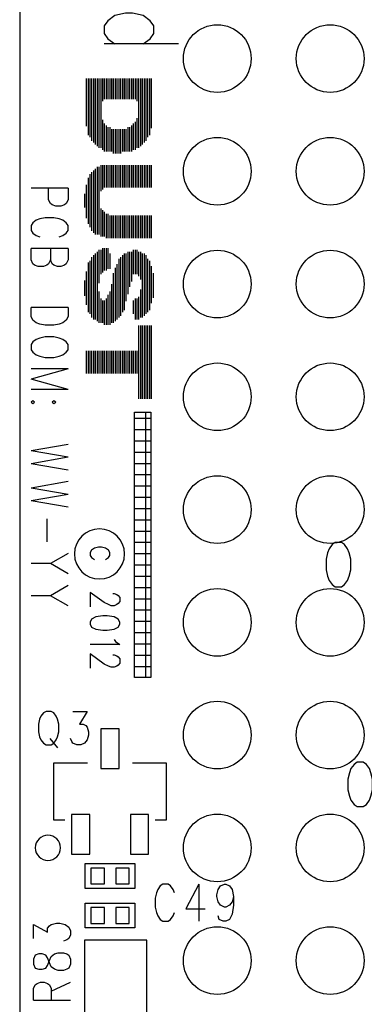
# Model space of a CAD drawing. Extents: x 2 to 38, y 4.3 to 27.6.
# Tile 7 of 25: x 10.7 to 12, y 14.6 to 18.3. Entities that reach past the tile are written whole.
import ezdxf

# ---------------------------------------------------------------- set-up
doc = ezdxf.new("R2010")
doc.units = 0
doc.layers.get('0').update_dxf_attribs({"linetype": 'CONTINUOUS'})
doc.layers.add('assy_t', color=3, linetype='CONTINUOUS')

# ---------------------------------------------------------------- blocks, each defined once
blk = doc.blocks.new('D18')
blk.add_lwpolyline([(-0.02539, -0.02963), (0.02539, -0.02963), (0.02539, 0.02963), (-0.02539, 0.02963)], close=True)
blk = doc.blocks.new('D384')
blk.add_circle((0, 0), 0.127)
blk = doc.blocks.new('D23')
blk.add_lwpolyline([(-0.03386, -0.07407), (0.03386, -0.07407), (0.03386, 0.07407), (-0.03386, 0.07407)], close=True)
blk = doc.blocks.new('D55')
blk.add_lwpolyline([(-0.11664, -0.22078), (0.11664, -0.22078), (0.11664, 0.22078), (-0.11664, 0.22078)], close=True)

msp = doc.modelspace()

# ---------------------------------------------------------------- linework, layer by layer
at = {"layer": 'assy_t', "color": 3}
for points in [[(10.713162, 10.575483), (23.304282, 10.575483), (23.304282, 24.330483), (10.713162, 24.330483), (10.713162, 10.575483)], [(11.175822, 18.249043), (11.202262, 18.268263), (11.215482, 18.287503), (11.215482, 18.316363), (11.202262, 18.335603), (11.175822, 18.354843), (11.136142, 18.364463), (11.109682, 18.364463), (11.070002, 18.354843), (11.043562, 18.335603), (11.030322, 18.316363), (11.030322, 18.287503), (11.043562, 18.268263), (11.070002, 18.249043)], [(11.308082, 18.249043), (11.030322, 18.249043)], [(10.962542, 18.118803), (10.962542, 17.939363)], [(10.969322, 18.118803), (10.969322, 17.905503)], [(10.976082, 18.118803), (10.976082, 17.898723)], [(10.982862, 18.118803), (10.982862, 17.885183)], [(10.989642, 18.118803), (10.989642, 17.878423)], [(10.996402, 18.118803), (10.996402, 17.871643)], [(11.003182, 18.118803), (11.003182, 17.864883)], [(11.009942, 18.118803), (11.009942, 17.858103)], [(11.016722, 18.118803), (11.016722, 17.858103)], [(11.023502, 18.118803), (11.023502, 18.034163)], [(11.030262, 18.118803), (11.030262, 18.040943)], [(11.037042, 18.118803), (11.037042, 18.040943)], [(11.043802, 18.118803), (11.043802, 18.040943)], [(11.050582, 18.118803), (11.050582, 18.040943)], [(11.057342, 18.118803), (11.057342, 18.040943)], [(11.064122, 18.118803), (11.064122, 18.040943)], [(11.070902, 18.118803), (11.070902, 18.040943)], [(11.077662, 18.118803), (11.077662, 18.040943)], [(11.084442, 18.118803), (11.084442, 18.040943)], [(11.091202, 18.118803), (11.091202, 18.040943)], [(11.097982, 18.118803), (11.097982, 18.040943)], [(11.104762, 18.118803), (11.104762, 18.040943)], [(11.111522, 18.118803), (11.111522, 18.040943)], [(11.118302, 18.118803), (11.118302, 18.040943)], [(11.125062, 18.118803), (11.125062, 18.040943)], [(11.131842, 18.118803), (11.131842, 18.040943)], [(11.138602, 18.118803), (11.138602, 18.040943)], [(11.145382, 18.118803), (11.145382, 18.040943)], [(11.152162, 18.118803), (11.152162, 18.034163)], [(11.158922, 18.118803), (11.158922, 17.858103)], [(11.165702, 18.118803), (11.165702, 17.864883)], [(11.172462, 18.118803), (11.172462, 17.871643)], [(11.179242, 18.118803), (11.179242, 17.878423)], [(11.186022, 18.118803), (11.186022, 17.885183)], [(11.192782, 18.118803), (11.192782, 17.898723)], [(11.199562, 18.118803), (11.199562, 17.905503)], [(11.206322, 18.118803), (11.206322, 17.932583)], [(11.023502, 17.963063), (11.023502, 17.851323)], [(11.152162, 17.969843), (11.152162, 17.858103)], [(11.030262, 17.949523), (11.030262, 17.844563)], [(11.037042, 17.942743), (11.037042, 17.844563)], [(11.043802, 17.935983), (11.043802, 17.844563)], [(11.050582, 17.935983), (11.050582, 17.844563)], [(11.057342, 17.929203), (11.057342, 17.844563)], [(11.064122, 17.929203), (11.064122, 17.837783)], [(11.070902, 17.929203), (11.070902, 17.837783)], [(11.077662, 17.929203), (11.077662, 17.837783)], [(11.084442, 17.929203), (11.084442, 17.837783)], [(11.091202, 17.929203), (11.091202, 17.837783)], [(11.097982, 17.929203), (11.097982, 17.844563)], [(11.104762, 17.929203), (11.104762, 17.844563)], [(11.111522, 17.929203), (11.111522, 17.844563)], [(11.118302, 17.935983), (11.118302, 17.844563)], [(11.125062, 17.935983), (11.125062, 17.844563)], [(11.131842, 17.942743), (11.131842, 17.844563)], [(11.138602, 17.949523), (11.138602, 17.851323)], [(11.145382, 17.956283), (11.145382, 17.851323)], [(10.996402, 17.780223), (10.996402, 17.533063)], [(11.003182, 17.787003), (11.003182, 17.533063)], [(11.009942, 17.787003), (11.009942, 17.533063)], [(11.016722, 17.793763), (11.016722, 17.695583)], [(11.023502, 17.793763), (11.023502, 17.702363)], [(11.030262, 17.793763), (11.030262, 17.709123)], [(11.037042, 17.793763), (11.037042, 17.709123)], [(11.043802, 17.793763), (11.043802, 17.709123)], [(11.050582, 17.793763), (11.050582, 17.709123)], [(11.057342, 17.793763), (11.057342, 17.709123)], [(11.064122, 17.793763), (11.064122, 17.709123)], [(11.070902, 17.793763), (11.070902, 17.709123)], [(11.077662, 17.793763), (11.077662, 17.709123)], [(11.084442, 17.793763), (11.084442, 17.709123)], [(11.091202, 17.793763), (11.091202, 17.709123)], [(11.097982, 17.793763), (11.097982, 17.709123)], [(11.104762, 17.793763), (11.104762, 17.709123)], [(11.111522, 17.793763), (11.111522, 17.709123)], [(11.118302, 17.793763), (11.118302, 17.709123)], [(11.125062, 17.793763), (11.125062, 17.709123)], [(11.131842, 17.793763), (11.131842, 17.709123)], [(11.138602, 17.793763), (11.138602, 17.709123)], [(11.145382, 17.793763), (11.145382, 17.709123)], [(11.152162, 17.793763), (11.152162, 17.709123)], [(11.158922, 17.793763), (11.158922, 17.709123)], [(11.165702, 17.793763), (11.165702, 17.709123)], [(11.172462, 17.793763), (11.172462, 17.709123)], [(11.179242, 17.793763), (11.179242, 17.709123)], [(11.186022, 17.793763), (11.186022, 17.709123)], [(11.192782, 17.793763), (11.192782, 17.709123)], [(11.199562, 17.793763), (11.199562, 17.709123)], [(11.206322, 17.793763), (11.206322, 17.709123)], [(10.969322, 17.746363), (10.969322, 17.573683)], [(10.976082, 17.759923), (10.976082, 17.560143)], [(10.982862, 17.766683), (10.982862, 17.546603)], [(10.989642, 17.773463), (10.989642, 17.539843)], [(10.894362, 17.706923), (10.755502, 17.706923)], [(10.894362, 17.706923), (10.894362, 17.663623), (10.887762, 17.649203), (10.881142, 17.644383), (10.867922, 17.639583), (10.848082, 17.639583), (10.834842, 17.644383), (10.828242, 17.649203), (10.821622, 17.663623), (10.821622, 17.706923)], [(10.962542, 17.719283), (10.962542, 17.594003)], [(10.955782, 17.685423), (10.955782, 17.634643)], [(11.016722, 17.631243), (11.016722, 17.526283)], [(10.861302, 17.524163), (10.874522, 17.528963), (10.887762, 17.538583), (10.894362, 17.548203), (10.894362, 17.567443), (10.887762, 17.577063), (10.874522, 17.586683), (10.861302, 17.591483), (10.841462, 17.596303), (10.808402, 17.596303), (10.788562, 17.591483), (10.775322, 17.586683), (10.762102, 17.577063), (10.755502, 17.567443), (10.755502, 17.548203), (10.762102, 17.538583), (10.775322, 17.528963), (10.788562, 17.524163)], [(11.023502, 17.624483), (11.023502, 17.526283)], [(11.030262, 17.617703), (11.030262, 17.526283)], [(11.037042, 17.610943), (11.037042, 17.519523)], [(11.043802, 17.610943), (11.043802, 17.519523)], [(11.050582, 17.604163), (11.050582, 17.519523)], [(11.057342, 17.604163), (11.057342, 17.519523)], [(11.064122, 17.604163), (11.064122, 17.519523)], [(11.070902, 17.604163), (11.070902, 17.519523)], [(11.077662, 17.604163), (11.077662, 17.519523)], [(11.084442, 17.604163), (11.084442, 17.519523)], [(11.091202, 17.604163), (11.091202, 17.519523)], [(11.097982, 17.604163), (11.097982, 17.519523)], [(11.104762, 17.604163), (11.104762, 17.519523)], [(11.111522, 17.604163), (11.111522, 17.519523)], [(11.118302, 17.604163), (11.118302, 17.519523)], [(11.125062, 17.604163), (11.125062, 17.519523)], [(11.131842, 17.604163), (11.131842, 17.519523)], [(11.138602, 17.604163), (11.138602, 17.519523)], [(11.145382, 17.604163), (11.145382, 17.519523)], [(11.152162, 17.604163), (11.152162, 17.519523)], [(11.158922, 17.604163), (11.158922, 17.519523)], [(11.165702, 17.604163), (11.165702, 17.519523)], [(11.172462, 17.604163), (11.172462, 17.519523)], [(11.179242, 17.604163), (11.179242, 17.519523)], [(11.186022, 17.604163), (11.186022, 17.519523)], [(11.192782, 17.604163), (11.192782, 17.519523)], [(11.199562, 17.604163), (11.199562, 17.519523)], [(11.206322, 17.604163), (11.206322, 17.519523)], [(10.894362, 17.480863), (10.755502, 17.480863)], [(10.828242, 17.480863), (10.828242, 17.437583), (10.821622, 17.423163), (10.815002, 17.418343), (10.801782, 17.413543), (10.781942, 17.413543), (10.768722, 17.418343), (10.762102, 17.423163), (10.755502, 17.437583), (10.755502, 17.480863)], [(10.894362, 17.480863), (10.894362, 17.437583), (10.887762, 17.423163), (10.881142, 17.418343), (10.867922, 17.413543), (10.854682, 17.413543), (10.841462, 17.418343), (10.834842, 17.423163), (10.828242, 17.437583)], [(11.023502, 17.482283), (11.023502, 17.390863)], [(11.030262, 17.482283), (11.030262, 17.397623)], [(11.037042, 17.482283), (11.037042, 17.397623)], [(11.043802, 17.482283), (11.043802, 17.404403)], [(10.982862, 17.448423), (10.982862, 17.221563)], [(10.989642, 17.455183), (10.989642, 17.214783)], [(10.996402, 17.461963), (10.996402, 17.214783)], [(11.003182, 17.468723), (11.003182, 17.208023)], [(11.009942, 17.475503), (11.009942, 17.350223)], [(11.016722, 17.475503), (11.016722, 17.384083)], [(11.050582, 17.461963), (11.050582, 17.404403)], [(11.091202, 17.448423), (11.091202, 17.228343)], [(11.097982, 17.455183), (11.097982, 17.241883)], [(11.104762, 17.461963), (11.104762, 17.248643)], [(11.111522, 17.461963), (11.111522, 17.282503)], [(11.118302, 17.468723), (11.118302, 17.309603)], [(11.125062, 17.468723), (11.125062, 17.336683)], [(11.131842, 17.468723), (11.131842, 17.357003)], [(11.138602, 17.475503), (11.138602, 17.384083)], [(11.145382, 17.475503), (11.145382, 17.384083)], [(11.152162, 17.475503), (11.152162, 17.384083)], [(11.158922, 17.468723), (11.158922, 17.377303)], [(11.165702, 17.468723), (11.165702, 17.363763)], [(11.172462, 17.461963), (11.172462, 17.221563)], [(11.179242, 17.461963), (11.179242, 17.228343)], [(11.186022, 17.455183), (11.186022, 17.235103)], [(10.969322, 17.428103), (10.969322, 17.241883)], [(10.976082, 17.434863), (10.976082, 17.235103)], [(11.070902, 17.407783), (11.070902, 17.208023)], [(11.077662, 17.421323), (11.077662, 17.214783)], [(11.084442, 17.441643), (11.084442, 17.221563)], [(11.192782, 17.441643), (11.192782, 17.241883)], [(11.199562, 17.434863), (11.199562, 17.248643)], [(11.206322, 17.414563), (11.206322, 17.275743)], [(10.962542, 17.394243), (10.962542, 17.268963)], [(11.064122, 17.387463), (11.064122, 17.201243)], [(11.213102, 17.387463), (11.213102, 17.296043)], [(10.955782, 17.360383), (10.955782, 17.302823)], [(11.057342, 17.346843), (11.057342, 17.201243)], [(11.009942, 17.319763), (11.009942, 17.201243)], [(11.043802, 17.306203), (11.043802, 17.194483)], [(11.050582, 17.319763), (11.050582, 17.194483)], [(11.158922, 17.299443), (11.158922, 17.214783)], [(11.165702, 17.326523), (11.165702, 17.221563)], [(10.894362, 17.259643), (10.755502, 17.259643)], [(10.894362, 17.259643), (10.894362, 17.225963), (10.887762, 17.211543), (10.874522, 17.201923), (10.861302, 17.197123), (10.841462, 17.192303), (10.808402, 17.192303), (10.788562, 17.197123), (10.775322, 17.201923), (10.762102, 17.211543), (10.755502, 17.225963), (10.755502, 17.259643)], [(11.016722, 17.292663), (11.016722, 17.201243)], [(11.023502, 17.285903), (11.023502, 17.201243)], [(11.030262, 17.285903), (11.030262, 17.194483)], [(11.037042, 17.292663), (11.037042, 17.194483)], [(11.138602, 17.285903), (11.138602, 17.235103)], [(11.145382, 17.292663), (11.145382, 17.214783)], [(11.152162, 17.292663), (11.152162, 17.214783)], [(11.158922, 17.191083), (11.158922, 16.916843)], [(11.165702, 17.191083), (11.165702, 16.916843)], [(11.172462, 17.191083), (11.172462, 16.916843)], [(11.179242, 17.191083), (11.179242, 16.916843)], [(11.186022, 17.191083), (11.186022, 16.916843)], [(11.192782, 17.191083), (11.192782, 16.916843)], [(11.199562, 17.191083), (11.199562, 16.916843)], [(11.206322, 17.191083), (11.206322, 16.916843)], [(10.894362, 17.120163), (10.887762, 17.129783), (10.874522, 17.139403), (10.861302, 17.144203), (10.841462, 17.149023), (10.808402, 17.149023), (10.788562, 17.144203), (10.775322, 17.139403), (10.762102, 17.129783), (10.755502, 17.120163), (10.755502, 17.100923), (10.762102, 17.091303), (10.775322, 17.081683), (10.788562, 17.076883), (10.808402, 17.072063), (10.841462, 17.072063), (10.861302, 17.076883), (10.874522, 17.081683), (10.887762, 17.091303), (10.894362, 17.100923), (10.894362, 17.120163)], [(10.962542, 17.096283), (10.962542, 17.011643)], [(10.969322, 17.096283), (10.969322, 17.011643)], [(10.976082, 17.096283), (10.976082, 17.011643)], [(10.982862, 17.096283), (10.982862, 17.011643)], [(10.989642, 17.096283), (10.989642, 17.011643)], [(10.996402, 17.096283), (10.996402, 17.011643)], [(11.003182, 17.096283), (11.003182, 17.011643)], [(11.009942, 17.096283), (11.009942, 17.011643)], [(11.016722, 17.096283), (11.016722, 17.011643)], [(11.023502, 17.096283), (11.023502, 17.011643)], [(11.030262, 17.096283), (11.030262, 17.011643)], [(11.037042, 17.096283), (11.037042, 17.011643)], [(11.043802, 17.096283), (11.043802, 17.011643)], [(11.050582, 17.096283), (11.050582, 17.011643)], [(11.057342, 17.096283), (11.057342, 17.011643)], [(11.064122, 17.096283), (11.064122, 17.011643)], [(11.070902, 17.096283), (11.070902, 17.011643)], [(11.077662, 17.096283), (11.077662, 17.011643)], [(11.084442, 17.096283), (11.084442, 17.011643)], [(11.091202, 17.096283), (11.091202, 17.011643)], [(11.097982, 17.096283), (11.097982, 17.011643)], [(11.104762, 17.096283), (11.104762, 17.011643)], [(11.111522, 17.096283), (11.111522, 17.011643)], [(11.118302, 17.096283), (11.118302, 17.011643)], [(11.125062, 17.096283), (11.125062, 17.011643)], [(11.131842, 17.096283), (11.131842, 17.011643)], [(11.138602, 17.096283), (11.138602, 17.011643)], [(11.145382, 17.096283), (11.145382, 17.011643)], [(11.152162, 17.096283), (11.152162, 17.011643)], [(10.894362, 17.028783), (10.755502, 17.028783)], [(10.894362, 17.028783), (10.755502, 16.990303)], [(10.894362, 16.951843), (10.755502, 16.990303)], [(10.894362, 16.951843), (10.755502, 16.951843)], [(10.768722, 16.903743), (10.762102, 16.908543), (10.755502, 16.903743), (10.762102, 16.898923), (10.768722, 16.903743)], [(10.848082, 16.903743), (10.841462, 16.908543), (10.834842, 16.903743), (10.841462, 16.898923), (10.848082, 16.903743)], [(11.143222, 15.870023), (11.143222, 16.866043), (11.205042, 16.866043), (11.205042, 15.870023), (11.143222, 15.870023)], [(11.185542, 15.870023), (11.185542, 16.866043)], [(11.143222, 16.843403), (11.205042, 16.843403)], [(11.143222, 16.801083), (11.205042, 16.801083)], [(10.894362, 16.745023), (10.755502, 16.720983)], [(11.143222, 16.758763), (11.205042, 16.758763)], [(10.894362, 16.696943), (10.755502, 16.720983)], [(11.143222, 16.716423), (11.205042, 16.716423)], [(10.894362, 16.696943), (10.755502, 16.672883)], [(10.894362, 16.648843), (10.755502, 16.672883)], [(11.143222, 16.674103), (11.205042, 16.674103)], [(11.143222, 16.631783), (11.205042, 16.631783)], [(10.894362, 16.605563), (10.755502, 16.581503)], [(10.894362, 16.557463), (10.755502, 16.581503)], [(10.894362, 16.557463), (10.755502, 16.533403)], [(11.143222, 16.589463), (11.205042, 16.589463)], [(10.894362, 16.509363), (10.755502, 16.533403)], [(11.143222, 16.547143), (11.205042, 16.547143)], [(11.143222, 16.504823), (11.205042, 16.504823)], [(10.815002, 16.466083), (10.815002, 16.379503)], [(11.143222, 16.462483), (11.205042, 16.462483)], [(11.143222, 16.420163), (11.205042, 16.420163)], [(11.143222, 16.377843), (11.205042, 16.377843)], [(11.896282, 16.377703), (11.884742, 16.369763), (11.873202, 16.353903), (11.867442, 16.338023), (11.861662, 16.314223), (11.861662, 16.274543), (11.867442, 16.250743), (11.873202, 16.234863), (11.884742, 16.219003), (11.896282, 16.211063), (11.919382, 16.211063), (11.930922, 16.219003), (11.942462, 16.234863), (11.948242, 16.250743), (11.954002, 16.274543), (11.954002, 16.314223), (11.948242, 16.338023), (11.942462, 16.353903), (11.930922, 16.369763), (11.919382, 16.377703), (11.896282, 16.377703)], [(10.894362, 16.336223), (10.828242, 16.297743), (10.755502, 16.297743)], [(11.035262, 16.313163), (11.045842, 16.320863), (11.051122, 16.328543), (11.051122, 16.340103), (11.045842, 16.347783), (11.035262, 16.355483), (11.019382, 16.359323), (11.008802, 16.359323), (10.992942, 16.355483), (10.982362, 16.347783), (10.977062, 16.340103), (10.977062, 16.328543), (10.982362, 16.320863), (10.992942, 16.313163)], [(11.143222, 16.335523), (11.205042, 16.335523)], [(10.894362, 16.259283), (10.828242, 16.297743)], [(11.143222, 16.293203), (11.205042, 16.293203)], [(11.143222, 16.250883), (11.205042, 16.250883)], [(10.894362, 16.215983), (10.828242, 16.177523), (10.755502, 16.177523)], [(11.061702, 16.186183), (11.067002, 16.186183), (11.077582, 16.182343), (11.082862, 16.178503), (11.088162, 16.170803), (11.088162, 16.155403), (11.082862, 16.147723), (11.077582, 16.143863), (11.067002, 16.140023), (11.056422, 16.140023), (11.045842, 16.143863), (11.029962, 16.151563), (10.977062, 16.190043), (10.977062, 16.136183)], [(11.143222, 16.208563), (11.205042, 16.208563)], [(10.894362, 16.139043), (10.828242, 16.177523)], [(11.143222, 16.166223), (11.205042, 16.166223)], [(11.143222, 16.123903), (11.205042, 16.123903)], [(11.088162, 16.078463), (11.082862, 16.090003), (11.067002, 16.097703), (11.040542, 16.101543), (11.024682, 16.101543), (10.998222, 16.097703), (10.982362, 16.090003), (10.977062, 16.078463), (10.977062, 16.070763), (10.982362, 16.059223), (10.998222, 16.051523), (11.024682, 16.047683), (11.040542, 16.047683), (11.067002, 16.051523), (11.082862, 16.059223), (11.088162, 16.070763), (11.088162, 16.078463)], [(11.143222, 16.081583), (11.205042, 16.081583)], [(11.067002, 16.013043), (11.072282, 16.005363), (11.088162, 15.993823), (10.977062, 15.993823)], [(11.143222, 16.039263), (11.205042, 16.039263)], [(11.143222, 15.996943), (11.205042, 15.996943)], [(11.061702, 15.955343), (11.067002, 15.955343), (11.077582, 15.951483), (11.082862, 15.947643), (11.088162, 15.939943), (11.088162, 15.924563), (11.082862, 15.916863), (11.077582, 15.913023), (11.067002, 15.909163), (11.056422, 15.909163), (11.045842, 15.913023), (11.029962, 15.920703), (10.977062, 15.959183), (10.977062, 15.905323)], [(11.143222, 15.954623), (11.205042, 15.954623)], [(11.143222, 15.912283), (11.205042, 15.912283)], [(10.811862, 15.743263), (10.802242, 15.737303), (10.792622, 15.725403), (10.787822, 15.713503), (10.783002, 15.695643), (10.783002, 15.665883), (10.787822, 15.648023), (10.792622, 15.636123), (10.802242, 15.624223), (10.811862, 15.618263), (10.831102, 15.618263), (10.840722, 15.624223), (10.850342, 15.636123), (10.855142, 15.648023), (10.859962, 15.665883), (10.859962, 15.695643), (10.855142, 15.713503), (10.850342, 15.725403), (10.840722, 15.737303), (10.831102, 15.743263), (10.811862, 15.743263)], [(10.912862, 15.743263), (10.965762, 15.743263), (10.936902, 15.695643), (10.951342, 15.695643), (10.960962, 15.689683), (10.965762, 15.683743), (10.970562, 15.665883), (10.970562, 15.653983), (10.965762, 15.636123), (10.956142, 15.624223), (10.941722, 15.618263), (10.927282, 15.618263), (10.912862, 15.624223), (10.908042, 15.630183), (10.903242, 15.642083)], [(10.826282, 15.642083), (10.855142, 15.606363)], [(10.967102, 15.548443), (10.840142, 15.548443), (10.840142, 15.336823), (10.882462, 15.336823)], [(11.221042, 15.336823), (11.263362, 15.336823), (11.263362, 15.548443), (11.136402, 15.548443)], [(11.978062, 15.552403), (11.966502, 15.544463), (11.954962, 15.528603), (11.949202, 15.512723), (11.943422, 15.488923), (11.943422, 15.449243), (11.949202, 15.425443), (11.954962, 15.409563), (11.966502, 15.393703), (11.978062, 15.385763), (12.001142, 15.385763), (12.012682, 15.393703), (12.024222, 15.409563), (12.030002, 15.425443), (12.035762, 15.449243), (12.035762, 15.488923), (12.030002, 15.512723), (12.024222, 15.528603), (12.012682, 15.544463), (12.001142, 15.552403), (11.978062, 15.552403)], [(10.958642, 15.171763), (11.144862, 15.171763), (11.144862, 15.078643), (10.958642, 15.078643), (10.958642, 15.171763)], [(11.293182, 15.061723), (11.288382, 15.074943), (11.278762, 15.088183), (11.269142, 15.094783), (11.249902, 15.094783), (11.240282, 15.088183), (11.230662, 15.074943), (11.225862, 15.061723), (11.221042, 15.041883), (11.221042, 15.008823), (11.225862, 14.988983), (11.230662, 14.975763), (11.240282, 14.962523), (11.249902, 14.955923), (11.269142, 14.955923), (11.278762, 14.962523), (11.288382, 14.975763), (11.293182, 14.988983)], [(11.384562, 15.094783), (11.336482, 15.002203), (11.408622, 15.002203)], [(11.384562, 15.094783), (11.384562, 14.955923)], [(11.514422, 15.048503), (11.509622, 15.028663), (11.500002, 15.015423), (11.485562, 15.008823), (11.480762, 15.008823), (11.466322, 15.015423), (11.456702, 15.028663), (11.451902, 15.048503), (11.451902, 15.055103), (11.456702, 15.074943), (11.466322, 15.088183), (11.480762, 15.094783), (11.485562, 15.094783), (11.500002, 15.088183), (11.509622, 15.074943), (11.514422, 15.048503), (11.514422, 15.015423), (11.509622, 14.982363), (11.500002, 14.962523), (11.485562, 14.955923), (11.475942, 14.955923), (11.461522, 14.962523), (11.456702, 14.975763)], [(11.144862, 14.930523), (10.958642, 14.930523), (10.958642, 15.023623), (11.144862, 15.023623), (11.144862, 14.930523)], [(10.764742, 14.890503), (10.764742, 14.943403), (10.817662, 14.914563), (10.817662, 14.928983), (10.824262, 14.938603), (10.830882, 14.943403), (10.850722, 14.948223), (10.863942, 14.948223), (10.883782, 14.943403), (10.897002, 14.933783), (10.903622, 14.919363), (10.903622, 14.904943), (10.897002, 14.890503), (10.890402, 14.885703), (10.877162, 14.880883)], [(10.764742, 14.794323), (10.771362, 14.779883), (10.784582, 14.775083), (10.797822, 14.775083), (10.811042, 14.779883), (10.817662, 14.789503), (10.824262, 14.808743), (10.830882, 14.823183), (10.844102, 14.832803), (10.857342, 14.837603), (10.877162, 14.837603), (10.890402, 14.832803), (10.897002, 14.827983), (10.903622, 14.813563), (10.903622, 14.794323), (10.897002, 14.779883), (10.890402, 14.775083), (10.877162, 14.770263), (10.857342, 14.770263), (10.844102, 14.775083), (10.830882, 14.784703), (10.824262, 14.799123), (10.817662, 14.818363), (10.811042, 14.827983), (10.797822, 14.832803), (10.784582, 14.832803), (10.771362, 14.827983), (10.764742, 14.813563), (10.764742, 14.794323)], [(10.764742, 14.659663), (10.764742, 14.702943), (10.771362, 14.717363), (10.777982, 14.722183), (10.791202, 14.726983), (10.804422, 14.726983), (10.817662, 14.722183), (10.824262, 14.717363), (10.830882, 14.702943), (10.830882, 14.659663)], [(10.830882, 14.693323), (10.903622, 14.726983)], [(10.764742, 14.659663), (10.903622, 14.659663)]]:
    msp.add_lwpolyline(points, dxfattribs=at)
for points in [[(11.106342, 16.334083), (11.106342, 16.334083), (11.106342, 16.334083, 1), (10.918502, 16.334083), (10.918502, 16.334083), (10.918502, 16.334083, 1), (11.106342, 16.334083), (11.106342, 16.334083)], [(10.866302, 15.231023), (10.866302, 15.231023), (10.866302, 15.231023, 1), (10.771662, 15.231023), (10.771662, 15.231023), (10.771662, 15.231023, 1), (10.866302, 15.231023), (10.866302, 15.231023)]]:
    msp.add_lwpolyline(points, format="xyb", dxfattribs=at)

# ---------------------------------------------------------------- block references
at = {"layer": 'assy_t'}
for name, p in [('D384', (11.453822, 18.193623)), ('D384', (11.877062, 18.193623)), ('D384', (11.453822, 17.770403)), ('D384', (11.877062, 17.770403)), ('D384', (11.453822, 17.347163)), ('D384', (11.877062, 17.347163)), ('D384', (11.453822, 16.923943)), ('D384', (11.877062, 16.923943)), ('D384', (11.453822, 16.500703)), ('D384', (11.877062, 16.500703)), ('D384', (11.453822, 16.077483)), ('D384', (11.877062, 16.077483)), ('D384', (11.453822, 15.654243)), ('D384', (11.877062, 15.654243)), ('D23', (11.051762, 15.603463)), ('D23', (10.941722, 15.281803)), ('D23', (11.161802, 15.281803)), ('D384', (11.453822, 15.231023)), ('D384', (11.877062, 15.231023)), ('D18', (11.005202, 15.125203)), ('D18', (11.098302, 15.125203)), ('D18', (11.005202, 14.977083)), ('D18', (11.098302, 14.977083)), ('D384', (11.453822, 14.807783)), ('D384', (11.877062, 14.807783)), ('D55', (11.072922, 14.664323))]:
    msp.add_blockref(name, p, dxfattribs=at)

doc.saveas('drawing.dxf')
